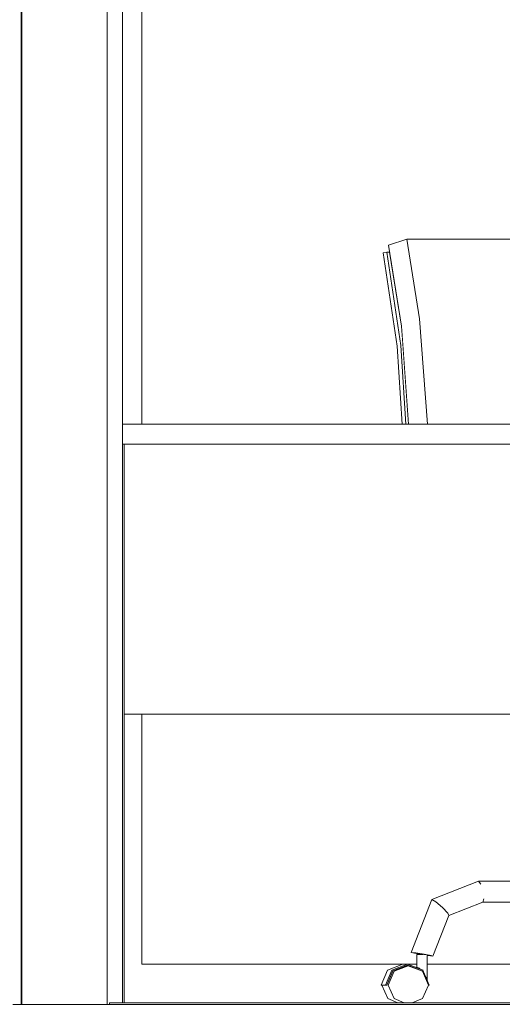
# Model space of a CAD drawing. Header units: millimetres. Extents: x -30280 to 309309, y -17460 to 4378.
# Tile 157 of 256: x 117516 to 118114, y -11436 to -10214. Entities that reach past the tile are written whole.
import ezdxf

# ---------------------------------------------------------------- set-up
doc = ezdxf.new("R2010")
doc.units = ezdxf.units.MM
doc.header["$MEASUREMENT"] = 0
doc.linetypes.add('Wipeout_Contour', pattern=[1000, 0, -1000])
for name, color, linetype, lineweight in [('P1_PLANTA PRIMERA_3_10_ESTR_Fotjats_Pluma_Nº__1', 7, 'Continuous', 5), ('P1_PLANTA PRIMERA_3_Nuevo_08_E_Envans secs_Pluma_Nº__1', 7, 'Continuous', 5), ('P1_PLANTA PRIMERA_3_Nuevo_09_EI_Mobiliari general_Pluma_Nº__1', 7, 'Continuous', 5), ('P1_PLANTA PRIMERA_3_Nuevo_14_PAV_Soft Light Grey 0554_Pluma_Nº__29', 7, 'Continuous', 20)]:
    doc.layers.add(name, color=color, linetype=linetype, lineweight=lineweight)
doc.layers.add('P1_PLANTA PRIMERA_3_Nuevo_08_E_Envans secs', color=7, linetype='Continuous')
doc.layers.add('P1_PLANTA PRIMERA_3_Nuevo_09_EI_Mobiliari general', color=7, linetype='Continuous')
doc.layers.add('P1_PLANTA PRIMERA_3_Nuevo_08_E_Envans secs_Pluma_Nº__3', color=7, linetype='Continuous', lineweight=5, true_color=0xa4a4a4)

msp = doc.modelspace()

# ---------------------------------------------------------------- wipeouts: each hides what was drawn before it
at = {"color": 254, "linetype": 'Wipeout_Contour', "lineweight": 0, "ltscale": 592275.706234}
msp.add_wipeout([(117974.6, -10502.6), (117971.3, -10502.6), (117988.4, -10618.4), (117991, -10618.4), (117989.3, -10594.7)], dxfattribs=at).dxf.layer = 'P1_PLANTA PRIMERA_3_Nuevo_09_EI_Mobiliari general'
at = {"color": 254, "linetype": 'Wipeout_Contour', "lineweight": 0, "ltscale": 472664.658732}
msp.add_wipeout([(117643.3, -11434.1), (117645.4, -11434.1), (117645.4, -10741.1), (117643.3, -10741.1)], dxfattribs=at).dxf.layer = 'P1_PLANTA PRIMERA_3_Nuevo_09_EI_Mobiliari general'
at = {"color": 254, "linetype": 'Wipeout_Contour', "lineweight": 0, "ltscale": 474271.415053}
msp.add_wipeout([(118031.9, -11309), (118007, -11372.3), (118017.3, -11374), (118040.1, -11316)], dxfattribs=at).dxf.layer = 'P1_PLANTA PRIMERA_3_Nuevo_09_EI_Mobiliari general'
at = {"color": 254, "linetype": 'Wipeout_Contour', "lineweight": 0, "ltscale": 592674.424442}
msp.add_wipeout([(117978.4, -11395.1), (117980.1, -11395.1), (117997.8, -11388.1), (117995.4, -11388.1), (117978.6, -11394.7)], dxfattribs=at).dxf.layer = 'P1_PLANTA PRIMERA_3_Nuevo_09_EI_Mobiliari general'
at = {"color": 254, "linetype": 'Wipeout_Contour', "lineweight": 0, "ltscale": 474096.227749}
msp.add_wipeout([(117965, -11412.1), (117972.3, -11429), (117980.1, -11429), (117972.8, -11412.1)], dxfattribs=at).dxf.layer = 'P1_PLANTA PRIMERA_3_Nuevo_09_EI_Mobiliari general'

# ---------------------------------------------------------------- next in the draw order: wipeouts: each hides what was drawn before it
at = {"color": 254, "linetype": 'Wipeout_Contour', "lineweight": 0, "ltscale": 830978.08701}
msp.add_wipeout([(117643.3, -10741.1), (118404.7, -10741.1), (118427.7, -10737.7), (118450.6, -10741.1), (118503, -10741.1), (118503, -10716.1), (117643.3, -10716.1)], dxfattribs=at).dxf.layer = 'P1_PLANTA PRIMERA_3_Nuevo_09_EI_Mobiliari general'
at = {"color": 254, "linetype": 'Wipeout_Contour', "lineweight": 0, "ltscale": 474241.195277}
msp.add_wipeout([(118027, -11306.1), (118001.2, -11371.6), (118007, -11372.3), (118031.9, -11309)], dxfattribs=at).dxf.layer = 'P1_PLANTA PRIMERA_3_Nuevo_09_EI_Mobiliari general'
at = {"color": 254, "linetype": 'Wipeout_Contour', "lineweight": 0, "ltscale": 474101.841857}
msp.add_wipeout([(117978.4, -11395.1), (117971.1, -11412.1), (117972.8, -11412.1), (117980.1, -11395.1)], dxfattribs=at).dxf.layer = 'P1_PLANTA PRIMERA_3_Nuevo_09_EI_Mobiliari general'
at = {"color": 254, "linetype": 'Wipeout_Contour', "lineweight": 0, "ltscale": 474140.244204}
msp.add_wipeout([(117980.1, -11429), (117972.3, -11429), (117985, -11434.1), (117992.8, -11434.1)], dxfattribs=at).dxf.layer = 'P1_PLANTA PRIMERA_3_Nuevo_09_EI_Mobiliari general'

# ---------------------------------------------------------------- next in the draw order: wipeouts: each hides what was drawn before it
at = {"color": 254, "linetype": 'Wipeout_Contour', "lineweight": 0, "ltscale": 472340.637137}
msp.add_wipeout([(117667.1, -9376.1), (117643.3, -9376.1), (117643.3, -10716.1), (117667.1, -10716.1)], dxfattribs=at).dxf.layer = 'P1_PLANTA PRIMERA_3_Nuevo_08_E_Envans secs'
at = {"color": 254, "linetype": 'Wipeout_Contour', "lineweight": 0, "ltscale": 473897.371226}
msp.add_wipeout([(117991, -10618.4), (117988.4, -10618.4), (117994.9, -10716.1), (117998.2, -10716.1)], dxfattribs=at).dxf.layer = 'P1_PLANTA PRIMERA_3_Nuevo_09_EI_Mobiliari general'
at = {"color": 254, "linetype": 'Wipeout_Contour', "lineweight": 0, "ltscale": 3328831.755178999}
msp.add_wipeout([(118404.7, -10741.1), (117645.4, -10741.1), (117645.4, -11076.1), (118525.2, -11076.1), (118525.2, -11030.5), (118527.6, -11027.8), (118562.8, -11027.8), (118563, -11026.8), (118470.3, -11026.8), (118463.5, -11023.7), (118462.8, -11021.9), (118459.3, -11022), (118452.5, -11022.1), (118444.9, -11022), (118438.5, -11021.8), (118435, -11021.6), (118424, -10853.7), (118426.8, -10853.3), (118423.3, -10798), (118421.1, -10798.3), (118400.1, -10795.7), (118384.2, -10788.5), (118377.6, -10778.6), (118375, -10770.9), (118374.1, -10769.7), (118379.4, -10758.3), (118385.8, -10750.7), (118403.5, -10741.2)], dxfattribs=at).dxf.layer = 'P1_PLANTA PRIMERA_3_Nuevo_09_EI_Mobiliari general'
at = {"color": 254, "linetype": 'Wipeout_Contour', "lineweight": 0, "ltscale": 474327.249003}
msp.add_wipeout([(118028.3, -11376.3), (118048.2, -11325.8), (118046.9, -11322.9), (118026.1, -11375.6)], dxfattribs=at).dxf.layer = 'P1_PLANTA PRIMERA_3_Nuevo_09_EI_Mobiliari general'

# ---------------------------------------------------------------- next in the draw order: wipeouts: each hides what was drawn before it
at = {"color": 254, "linetype": 'Wipeout_Contour', "lineweight": 0, "ltscale": 354591.683159}
msp.add_wipeout([(117667.1, -11076.1), (117667.1, -11386.1), (117667.2, -11076.1)], dxfattribs=at).dxf.layer = 'P1_PLANTA PRIMERA_3_Nuevo_08_E_Envans secs'
at = {"color": 254, "linetype": 'Wipeout_Contour', "lineweight": 0, "ltscale": 710753.12617}
msp.add_wipeout([(117966.7, -10503.5), (117983.8, -10619.5), (117990.2, -10716.1), (117994.9, -10716.1), (117988.4, -10618.4), (117971.3, -10502.6)], dxfattribs=at).dxf.layer = 'P1_PLANTA PRIMERA_3_Nuevo_09_EI_Mobiliari general'
at = {"color": 254, "linetype": 'Wipeout_Contour', "lineweight": 0, "ltscale": 474307.057025}
msp.add_wipeout([(118017.3, -11374), (118026.1, -11375.6), (118046.9, -11322.9), (118040.1, -11316)], dxfattribs=at).dxf.layer = 'P1_PLANTA PRIMERA_3_Nuevo_09_EI_Mobiliari general'

# ---------------------------------------------------------------- next in the draw order: wipeouts: each hides what was drawn before it
at = {"color": 254, "linetype": 'Wipeout_Contour', "lineweight": 0, "ltscale": 472764.659912}
msp.add_wipeout([(117645.4, -11076.1), (117645.4, -11386.1), (117667.1, -11386.1), (117667.1, -11076.1)], dxfattribs=at).dxf.layer = 'P1_PLANTA PRIMERA_3_Nuevo_08_E_Envans secs'
at = {"color": 254, "linetype": 'Wipeout_Contour', "lineweight": 0, "ltscale": 474351.241579}
msp.add_wipeout([(117995.8, -10486.5), (118011.8, -10585.4), (118238.8, -10585.4), (118229, -10486.5)], dxfattribs=at).dxf.layer = 'P1_PLANTA PRIMERA_3_Nuevo_09_EI_Mobiliari general'
at = {"color": 254, "linetype": 'Wipeout_Contour', "lineweight": 0, "ltscale": 474408.659128}
msp.add_wipeout([(118040.1, -11316), (118090.2, -11296.1), (118087.6, -11286.9), (118031.9, -11309)], dxfattribs=at).dxf.layer = 'P1_PLANTA PRIMERA_3_Nuevo_09_EI_Mobiliari general'
at = {"color": 254, "linetype": 'Wipeout_Contour', "lineweight": 0, "ltscale": 1304190.225427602}
msp.add_wipeout([(118001.2, -11371.6), (118003.4, -11372.3), (118012.2, -11374), (118016.4, -11374.1), (118020, -11374.7), (118021, -11375), (118022.5, -11375.6), (118028.3, -11376.3), (118026.1, -11375.6), (118017.3, -11374), (118007, -11372.3)], dxfattribs=at).dxf.layer = 'P1_PLANTA PRIMERA_3_Nuevo_09_EI_Mobiliari general'

# ---------------------------------------------------------------- next in the draw order: wipeouts: each hides what was drawn before it
at = {"color": 254, "linetype": 'Wipeout_Contour', "lineweight": 0, "ltscale": 2494061.376242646}
msp.add_wipeout([(118011.8, -10585.4), (118021.6, -10716.1), (118427.9, -10716.1), (118425.6, -10686.1), (118354.1, -10686.1), (118351.2, -10685.1), (118348.8, -10682.2), (118347, -10677.6), (118346, -10671.8), (118345.9, -10665.1), (118346.7, -10658), (118348.3, -10651.1), (118356.5, -10623.6), (118265, -10623.6), (118259.1, -10622.8), (118253.5, -10620.3), (118248.5, -10616.3), (118244.4, -10611.2), (118241.6, -10605.2), (118240.2, -10598.8), (118238.8, -10585.4)], dxfattribs=at).dxf.layer = 'P1_PLANTA PRIMERA_3_Nuevo_09_EI_Mobiliari general'
at = {"color": 254, "linetype": 'Wipeout_Contour', "lineweight": 0, "ltscale": 474388.256862}
msp.add_wipeout([(118031.9, -11309), (118087.6, -11286.9), (118085, -11283.1), (118027, -11306.1)], dxfattribs=at).dxf.layer = 'P1_PLANTA PRIMERA_3_Nuevo_09_EI_Mobiliari general'
at = {"color": 254, "linetype": 'Wipeout_Contour', "lineweight": 0, "ltscale": 592832.050236}
msp.add_wipeout([(118016.4, -11374.1), (118015.9, -11394), (118018.6, -11400.2), (118020, -11402.7), (118020, -11374.7)], dxfattribs=at).dxf.layer = 'P1_PLANTA PRIMERA_3_Nuevo_09_EI_Mobiliari general'

# ---------------------------------------------------------------- next in the draw order: wipeouts: each hides what was drawn before it
at = {"color": 254, "linetype": 'Wipeout_Contour', "lineweight": 0, "ltscale": 710840.231111}
msp.add_wipeout([(117973.2, -10493.8), (117989.3, -10594.7), (117998.2, -10716.1), (118021.6, -10716.1), (118011.8, -10585.4), (117995.8, -10486.5)], dxfattribs=at).dxf.layer = 'P1_PLANTA PRIMERA_3_Nuevo_09_EI_Mobiliari general'
at = {"color": 254, "linetype": 'Wipeout_Contour', "lineweight": 0, "ltscale": 474440.915567}
msp.add_wipeout([(118048.2, -11325.8), (118090.4, -11309.1), (118091.4, -11305.2), (118046.9, -11322.9)], dxfattribs=at).dxf.layer = 'P1_PLANTA PRIMERA_3_Nuevo_09_EI_Mobiliari general'
at = {"color": 254, "linetype": 'Wipeout_Contour', "lineweight": 0, "ltscale": 592806.022739}
msp.add_wipeout([(118015.9, -11374.1), (118011.2, -11374.1), (118011.2, -11391.4), (118012.1, -11392.2), (118015.8, -11393.7)], dxfattribs=at).dxf.layer = 'P1_PLANTA PRIMERA_3_Nuevo_09_EI_Mobiliari general'

# ---------------------------------------------------------------- next in the draw order: wipeouts: each hides what was drawn before it
at = {"color": 254, "linetype": 'Wipeout_Contour', "lineweight": 0, "ltscale": 4517650.119343}
msp.add_wipeout([(118907.8, -9376.1), (117667.2, -9376.1), (117667.2, -10716.1), (117990.2, -10716.1), (117983.8, -10619.5), (117966.7, -10503.5), (117971.3, -10502.6), (117974.6, -10502.6), (117973.2, -10493.8), (117995.8, -10486.5), (118229, -10486.5), (118206.8, -10264.9), (118207, -10258.5), (118208.6, -10252.5), (118211.6, -10247.4), (118215.8, -10243.4), (118221, -10240.9), (118232.1, -10236), (118237.8, -10235.2), (118657.3, -10235.2), (118663.2, -10236), (118668.8, -10238.5), (118673.8, -10242.5), (118677.9, -10247.6), (118680.7, -10253.6), (118682.1, -10260.1), (118699.7, -10436.4), (118710.3, -10436.5), (118729, -10437.1), (118803.1, -10437.1), (118816, -10436.7), (118822.6, -10436.5), (118826, -10436.5), (118839.7, -10436.1), (118850.5, -10436), (118874.2, -10437.9), (118890.3, -10439.5), (118907.8, -10443.6)], dxfattribs=at).dxf.layer = 'P1_PLANTA PRIMERA_3_Nuevo_08_E_Envans secs'
at = {"color": 254, "linetype": 'Wipeout_Contour', "lineweight": 0, "ltscale": 474430.445271}
msp.add_wipeout([(118046.9, -11322.9), (118091.4, -11305.2), (118090.2, -11296.1), (118040.1, -11316)], dxfattribs=at).dxf.layer = 'P1_PLANTA PRIMERA_3_Nuevo_09_EI_Mobiliari general'
at = {"color": 254, "linetype": 'Wipeout_Contour', "lineweight": 0, "ltscale": 474229.940422}
msp.add_wipeout([(118011.2, -11391.4), (118011.2, -11374.1), (118008.5, -11374.1), (118008.5, -11390.1)], dxfattribs=at).dxf.layer = 'P1_PLANTA PRIMERA_3_Nuevo_09_EI_Mobiliari general'
at = {"color": 254, "linetype": 'Wipeout_Contour', "lineweight": 0, "ltscale": 592845.379155}
msp.add_wipeout([(118020, -11402.7), (118020.1, -11403.7), (118021, -11405.7), (118021, -11375), (118020, -11374.7)], dxfattribs=at).dxf.layer = 'P1_PLANTA PRIMERA_3_Nuevo_09_EI_Mobiliari general'

# ---------------------------------------------------------------- next in the draw order: linework, layer by layer
at = {"layer": 'P1_PLANTA PRIMERA_3_Nuevo_08_E_Envans secs_Pluma_Nº__1', "color": 7, "linetype": 'Continuous', "lineweight": 5}
for p, q in [((117667.1, -10716.1), (117667.1, -9376.1)), ((117667.1, -9376.1), (117667.2, -10716.1)), ((117667.2, -9376.1), (117667.2, -10716.1)), ((117667.3, -10716.1), (117667.3, -9376.1))]:
    msp.add_line(p, q, dxfattribs=at)
at = {"layer": 'P1_PLANTA PRIMERA_3_Nuevo_09_EI_Mobiliari general_Pluma_Nº__1', "color": 7, "linetype": 'Continuous', "lineweight": 5}
for p, q in [((117973.2, -10493.8), (117995.8, -10486.5)), ((117989.3, -10594.7), (117973.2, -10493.8)), ((117995.8, -10486.5), (118011.8, -10585.4)), ((118229, -10486.5), (117995.8, -10486.5)), ((117966.7, -10503.5), (117971.3, -10502.6)), ((117983.8, -10619.5), (117966.7, -10503.5)), ((117971.3, -10502.6), (117988.4, -10618.4)), ((117974.6, -10502.6), (117971.3, -10502.6)), ((118011.8, -10585.4), (118021.6, -10716.1)), ((117998.2, -10716.1), (117989.3, -10594.7)), ((117990.2, -10716.1), (117983.8, -10619.5)), ((117988.4, -10618.4), (117994.9, -10716.1))]:
    msp.add_line(p, q, dxfattribs=at)

# ---------------------------------------------------------------- next in the draw order: wipeouts: each hides what was drawn before it
at = {"color": 254, "linetype": 'Wipeout_Contour', "lineweight": 0, "ltscale": 474882.594596}
msp.add_wipeout([(118277.9, -11286.9), (118087.6, -11286.9), (118090.2, -11296.1), (118274.1, -11296.1)], dxfattribs=at).dxf.layer = 'P1_PLANTA PRIMERA_3_Nuevo_09_EI_Mobiliari general'
at = {"color": 254, "linetype": 'Wipeout_Contour', "lineweight": 0, "ltscale": 474881.489002}
msp.add_wipeout([(118090.4, -11309.1), (118269.8, -11309.1), (118271.1, -11305.2), (118091.4, -11305.2)], dxfattribs=at).dxf.layer = 'P1_PLANTA PRIMERA_3_Nuevo_09_EI_Mobiliari general'
at = {"color": 254, "linetype": 'Wipeout_Contour', "lineweight": 0, "ltscale": 474236.722238}
msp.add_wipeout([(118009.5, -11391.2), (118012.1, -11392.2), (118011.2, -11391.4), (118009.5, -11390.6)], dxfattribs=at).dxf.layer = 'P1_PLANTA PRIMERA_3_Nuevo_09_EI_Mobiliari general'

# ---------------------------------------------------------------- next in the draw order: wipeouts: each hides what was drawn before it
at = {"color": 254, "linetype": 'Wipeout_Contour', "lineweight": 0, "ltscale": 474888.201109}
msp.add_wipeout([(118085, -11283.1), (118087.6, -11286.9), (118277.9, -11286.9), (118287.5, -11283.1)], dxfattribs=at).dxf.layer = 'P1_PLANTA PRIMERA_3_Nuevo_09_EI_Mobiliari general'
at = {"color": 254, "linetype": 'Wipeout_Contour', "lineweight": 0, "ltscale": 474883.133848}
msp.add_wipeout([(118090.2, -11296.1), (118091.4, -11305.2), (118271.1, -11305.2), (118274.1, -11296.1)], dxfattribs=at).dxf.layer = 'P1_PLANTA PRIMERA_3_Nuevo_09_EI_Mobiliari general'
at = {"color": 254, "linetype": 'Wipeout_Contour', "lineweight": 0, "ltscale": 1066937.318332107}
msp.add_wipeout([(117980.1, -11395.1), (117972.8, -11412.1), (117980.1, -11429), (117992.8, -11434.1), (118002.8, -11434.1), (118015.5, -11429), (118022.8, -11412.1), (118015.5, -11395.1), (117997.8, -11388.1)], dxfattribs=at).dxf.layer = 'P1_PLANTA PRIMERA_3_Nuevo_09_EI_Mobiliari general'

# ---------------------------------------------------------------- next in the draw order: wipeouts: each hides what was drawn before it
at = {"color": 254, "linetype": 'Wipeout_Contour', "lineweight": 0, "ltscale": 474131.279632}
msp.add_wipeout([(117991.2, -11386.1), (117972, -11393.7), (117977.5, -11393.7), (117996.6, -11386.1)], dxfattribs=at).dxf.layer = 'P1_PLANTA PRIMERA_3_Nuevo_09_EI_Mobiliari general'

# ---------------------------------------------------------------- next in the draw order: wipeouts: each hides what was drawn before it
at = {"color": 254, "linetype": 'Wipeout_Contour', "lineweight": 0, "ltscale": 474198.699569}
msp.add_wipeout([(117996.6, -11387.6), (117995.4, -11388.1), (117997.8, -11388.1), (118014.6, -11394.7)], dxfattribs=at).dxf.layer = 'P1_PLANTA PRIMERA_3_Nuevo_09_EI_Mobiliari general'
at = {"color": 254, "linetype": 'Wipeout_Contour', "lineweight": 0, "ltscale": 474082.336271}
msp.add_wipeout([(117972, -11393.7), (117964.1, -11412.1), (117969.5, -11412.1), (117977.5, -11393.7)], dxfattribs=at).dxf.layer = 'P1_PLANTA PRIMERA_3_Nuevo_09_EI_Mobiliari general'

# ---------------------------------------------------------------- next in the draw order: wipeouts: each hides what was drawn before it
at = {"color": 254, "linetype": 'Wipeout_Contour', "lineweight": 0, "ltscale": 1066887.194643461}
msp.add_wipeout([(117977.5, -11393.7), (117969.5, -11412.1), (117971.1, -11412.1), (117978.6, -11394.7), (117996.6, -11387.6), (118014.7, -11394.7), (118022.8, -11412.1), (118015.8, -11393.7), (117996.6, -11386.1)], dxfattribs=at).dxf.layer = 'P1_PLANTA PRIMERA_3_Nuevo_09_EI_Mobiliari general'

# ---------------------------------------------------------------- next in the draw order: wipeouts: each hides what was drawn before it
at = {"color": 254, "linetype": 'Wipeout_Contour', "lineweight": 0, "ltscale": 947248.939246}
msp.add_wipeout([(117667.1, -11386.1), (117645.4, -11386.1), (117645.4, -11434.1), (117985, -11434.1), (117972.3, -11429), (117965, -11412.1), (117972, -11393.7), (117991.2, -11386.1)], dxfattribs=at).dxf.layer = 'P1_PLANTA PRIMERA_3_Nuevo_08_E_Envans secs'

# ---------------------------------------------------------------- next in the draw order: linework, layer by layer
at = {"layer": 'P1_PLANTA PRIMERA_3_Nuevo_09_EI_Mobiliari general_Pluma_Nº__1', "color": 7, "linetype": 'Continuous', "lineweight": 5}
for p, q in [((117972, -11393.7), (117964.1, -11412.1)), ((117977.5, -11393.7), (117969.5, -11412.1)), ((117971.1, -11412.1), (117978.6, -11394.7)), ((117980.1, -11395.1), (117972.8, -11412.1)), ((117969.5, -11412.1), (117964.1, -11412.1)), ((117965, -11412.1), (117972.3, -11429)), ((117969.5, -11412.1), (117971.1, -11412.1)), ((117972.8, -11412.1), (117980.1, -11429)), ((117972.3, -11429), (117985, -11434.1)), ((117980.1, -11429), (117992.8, -11434.1))]:
    msp.add_line(p, q, dxfattribs=at)

# ---------------------------------------------------------------- next in the draw order: wipeouts: each hides what was drawn before it
at = {"color": 254, "linetype": 'Wipeout_Contour', "lineweight": 0, "ltscale": 708751.874333}
msp.add_wipeout([(117643.2, -9364.1), (117624.2, -9364.1), (117624.2, -11436.1), (117627.1, -11436.1), (117627.1, -11434.1), (117643.2, -11434.1)], dxfattribs=at).dxf.layer = 'P1_PLANTA PRIMERA_3_Nuevo_08_E_Envans secs'
at = {"color": 254, "linetype": 'Wipeout_Contour', "lineweight": 0, "ltscale": 474214.980932}
msp.add_wipeout([(118008.5, -11386.1), (117996.6, -11386.1), (118009.3, -11391.1), (118008.5, -11390.1)], dxfattribs=at).dxf.layer = 'P1_PLANTA PRIMERA_3_Nuevo_08_E_Envans secs'

# ---------------------------------------------------------------- next in the draw order: linework, layer by layer
at = {"layer": 'P1_PLANTA PRIMERA_3_Nuevo_08_E_Envans secs_Pluma_Nº__1', "color": 7, "linetype": 'Continuous', "lineweight": 5}
for p, q in [((117643.3, -9314.1), (117643.3, -11434.1)), ((117643.2, -11434.1), (117643.2, -9364.1))]:
    msp.add_line(p, q, dxfattribs=at)
at = {"layer": 'P1_PLANTA PRIMERA_3_Nuevo_09_EI_Mobiliari general_Pluma_Nº__1', "color": 7, "linetype": 'Continuous', "lineweight": 5}
for p, q in [((118503, -10716.1), (117643.3, -10716.1)), ((117645.4, -10741.1), (117643.3, -10741.1)), ((118404.7, -10741.1), (117645.4, -10741.1)), ((117645.4, -11076.1), (117645.4, -10741.1)), ((117645.4, -11434.1), (117645.4, -11076.1))]:
    msp.add_line(p, q, dxfattribs=at)

# ---------------------------------------------------------------- next in the draw order: wipeouts: each hides what was drawn before it
at = {"color": 254, "linetype": 'Wipeout_Contour', "lineweight": 0, "ltscale": 472140.931679}
msp.add_wipeout([(117518.2, -11436.1), (117624.2, -11436.1), (117624.2, -9376.1), (117518.2, -9376.1)], dxfattribs=at).dxf.layer = 'P1_PLANTA PRIMERA_3_Nuevo_08_E_Envans secs'
at = {"color": 254, "linetype": 'Wipeout_Contour', "lineweight": 0, "ltscale": 1423648.682492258}
msp.add_wipeout([(118015.5, -11429), (118002.8, -11434.1), (118139.2, -11434.1), (118133, -11429), (118129.4, -11412.1), (118133, -11395.1), (118141.6, -11388.1), (118144.8, -11388.1), (118147.2, -11386.1), (118021, -11386.1), (118021, -11405.7), (118023.7, -11412.1)], dxfattribs=at).dxf.layer = 'P1_PLANTA PRIMERA_3_Nuevo_08_E_Envans secs'

# ---------------------------------------------------------------- next in the draw order: linework, layer by layer
at = {"layer": 'P1_PLANTA PRIMERA_3_Nuevo_08_E_Envans secs_Pluma_Nº__1', "color": 7, "linetype": 'Continuous', "lineweight": 5}
for q in [(117624.2, -9364.1), (117624.2, -9376.1)]:
    msp.add_line((117624.2, -11436.1), q, dxfattribs=at)
at = {"layer": 'P1_PLANTA PRIMERA_3_Nuevo_09_EI_Mobiliari general_Pluma_Nº__1', "color": 7, "linetype": 'Continuous', "lineweight": 5}
for p, q in [((118022.8, -11412.1), (118015.5, -11395.1)), ((118023.7, -11412.1), (118015.8, -11393.7)), ((118015.5, -11429), (118022.8, -11412.1)), ((118020, -11402.7), (118018.6, -11400.2)), ((118020.1, -11403.7), (118020, -11402.7)), ((118022.8, -11412.1), (118023.7, -11412.1)), ((118002.8, -11434.1), (118015.5, -11429))]:
    msp.add_line(p, q, dxfattribs=at)
at = {"layer": 'P1_PLANTA PRIMERA_3_Nuevo_14_PAV_Soft Light Grey 0554_Pluma_Nº__29', "color": 7, "linetype": 'Continuous', "lineweight": 20}
for p, q in [((117627.1, -11434.1), (117627.1, -11436.1)), ((119778.5, -11434.1), (117627.1, -11434.1)), ((119789.9, -11436.1), (117627.1, -11436.1))]:
    msp.add_line(p, q, dxfattribs=at)

# ---------------------------------------------------------------- next in the draw order: wipeouts: each hides what was drawn before it
at = {"color": 254, "linetype": 'Wipeout_Contour', "lineweight": 0, "ltscale": 353856.039234}
msp.add_wipeout([(117517.7, -9376.1), (117517.7, -11436.1), (117518.2, -9376.1)], dxfattribs=at).dxf.layer = 'P1_PLANTA PRIMERA_3_Nuevo_08_E_Envans secs'
at = {"color": 254, "linetype": 'Wipeout_Contour', "lineweight": 0, "ltscale": 1541665.783448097}
msp.add_wipeout([(118305.8, -11076.1), (117667.2, -11076.1), (117667.2, -11386.1), (118008.5, -11386.1), (118008.5, -11374.1), (118012.8, -11374.1), (118003.4, -11372.3), (118001.2, -11371.6), (118027, -11306.1), (118085, -11283.1), (118295.7, -11283.1), (118295.7, -11136.1), (118305.8, -11136.1)], dxfattribs=at).dxf.layer = 'P1_PLANTA PRIMERA_3_Nuevo_08_E_Envans secs'

# ---------------------------------------------------------------- next in the draw order: linework, layer by layer
at = {"layer": 'P1_PLANTA PRIMERA_3_10_ESTR_Fotjats_Pluma_Nº__1', "color": 7, "linetype": 'Continuous', "lineweight": 5, "flags": 128}
msp.add_lwpolyline([(117627.1, -11436.1), (117517.7, -11436.1), (117507.3, -11436.1)], dxfattribs=at)
at = {"layer": 'P1_PLANTA PRIMERA_3_Nuevo_08_E_Envans secs_Pluma_Nº__1', "color": 7, "linetype": 'Continuous', "lineweight": 5}
for p, q in [((117517.7, -9376.1), (117517.7, -11436.1)), ((117518.2, -9376.1), (117518.2, -11436.1)), ((117667.1, -11386.1), (117667.1, -11076.1)), ((117667.2, -11076.1), (117667.2, -11386.1)), ((117667.2, -11076.1), (117667.2, -11386.1)), ((117667.3, -11386.1), (117667.3, -11076.1)), ((117991.2, -11386.1), (117667.1, -11386.1)), ((118008.5, -11386.1), (117996.6, -11386.1))]:
    msp.add_line(p, q, dxfattribs=at)
at = {"layer": 'P1_PLANTA PRIMERA_3_Nuevo_08_E_Envans secs_Pluma_Nº__3', "color": 253, "linetype": 'Continuous', "lineweight": 5, "true_color": 0xa4a4a4}
for p, q in [((117517.8, -10015), (117518.3, -10385.3)), ((117517.8, -10785.1), (117518.3, -10414.8))]:
    msp.add_line(p, q, dxfattribs=at)
at = {"layer": 'P1_PLANTA PRIMERA_3_Nuevo_09_EI_Mobiliari general_Pluma_Nº__1', "color": 7, "linetype": 'Continuous', "lineweight": 5}
for p, q in [((118525.2, -11076.1), (117645.4, -11076.1)), ((118087.6, -11286.9), (118085, -11283.1)), ((118085, -11283.1), (118287.5, -11283.1)), ((118007, -11372.3), (118001.2, -11371.6)), ((118001.2, -11371.6), (118003.4, -11372.3)), ((118003.4, -11372.3), (118012.2, -11374)), ((118011.2, -11374.1), (118008.5, -11374.1)), ((118008.5, -11390.1), (118008.5, -11374.1)), ((118012.2, -11374), (118012.8, -11374.1)), ((117991.2, -11386.1), (117972, -11393.7)), ((117996.6, -11386.1), (117977.5, -11393.7)), ((117978.6, -11394.7), (117996.6, -11387.6)), ((117996.6, -11386.1), (117991.2, -11386.1)), ((117996.6, -11387.6), (118014.7, -11394.7)), ((117997.8, -11388.1), (117980.1, -11395.1)), ((117997.8, -11388.1), (117995.4, -11388.1)), ((118011.2, -11391.4), (118008.5, -11390.1)), ((118008.5, -11390.1), (118009.3, -11391.1)), ((118012.1, -11392.2), (118011.2, -11391.4))]:
    msp.add_line(p, q, dxfattribs=at)

# ---------------------------------------------------------------- next in the draw order: wipeouts: each hides what was drawn before it
at = {"color": 254, "linetype": 'Wipeout_Contour', "lineweight": 0, "ltscale": 1305041.788526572}
msp.add_wipeout([(118021, -11375.4), (118021, -11386.1), (118164.3, -11386.1), (118164.3, -11375.2), (118158.3, -11374), (118157.2, -11372.3), (118169.3, -11309.1), (118090.4, -11309.1), (118048.2, -11325.8), (118028.3, -11376.3), (118022.5, -11375.6)], dxfattribs=at).dxf.layer = 'P1_PLANTA PRIMERA_3_Nuevo_08_E_Envans secs'

# ---------------------------------------------------------------- next in the draw order: linework, layer by layer
at = {"layer": 'P1_PLANTA PRIMERA_3_Nuevo_08_E_Envans secs_Pluma_Nº__1', "color": 7, "linetype": 'Continuous', "lineweight": 5}
msp.add_line((118147.2, -11386.1), (118021, -11386.1), dxfattribs=at)
at = {"layer": 'P1_PLANTA PRIMERA_3_Nuevo_09_EI_Mobiliari general_Pluma_Nº__1', "color": 7, "linetype": 'Continuous', "lineweight": 5}
for p, q in [((118027, -11306.1), (118085, -11283.1)), ((118001.2, -11371.6), (118027, -11306.1)), ((118031.9, -11309), (118027, -11306.1)), ((118040.1, -11316), (118031.9, -11309)), ((118048.2, -11325.8), (118090.4, -11309.1)), ((118090.4, -11309.1), (118091.4, -11305.2)), ((118090.4, -11309.1), (118269.8, -11309.1)), ((118028.3, -11376.3), (118048.2, -11325.8)), ((118046.9, -11322.9), (118040.1, -11316)), ((118048.2, -11325.8), (118046.9, -11322.9)), ((118017.3, -11374), (118007, -11372.3)), ((118015.9, -11374.1), (118011.2, -11374.1)), ((118016.4, -11374.1), (118015.9, -11374.1)), ((118026.1, -11375.6), (118017.3, -11374)), ((118021, -11405.7), (118021, -11375)), ((118021, -11375.4), (118022.5, -11375.6)), ((118015.8, -11393.7), (117996.6, -11386.1)), ((118022.5, -11375.6), (118028.3, -11376.3)), ((118028.3, -11376.3), (118026.1, -11375.6)), ((118015.5, -11395.1), (117997.8, -11388.1))]:
    msp.add_line(p, q, dxfattribs=at)

doc.saveas('drawing.dxf')
